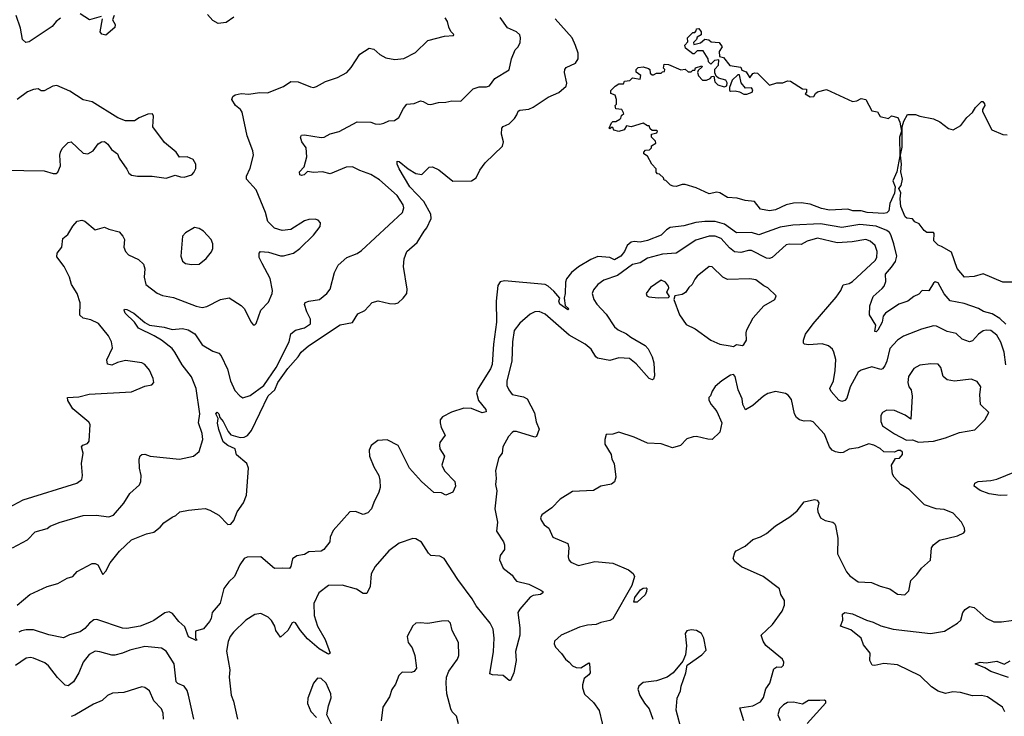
# Model space of a CAD drawing. Extents: x 2056909 to 2160450, y 827444 to 1016825.
# Tile 119 of 256: x 2103152 to 2109696, y 887045 to 891676. Entities that reach past the tile are written whole.
import ezdxf

# ---------------------------------------------------------------- set-up
doc = ezdxf.new("R2010")
doc.units = 0

msp = doc.modelspace()

# ---------------------------------------------------------------- linework, layer by layer
at = {"layer": '0CON10XD'}
for points in [[(2103423.4, 891686.6), (2103395, 891664), (2103368.7, 891631.3), (2103215, 891528), (2103194.2, 891524.2), (2103170.8, 891545), (2103158.8, 891618.8), (2103128.8, 891705)], [(2103695, 891696.7), (2103616.1, 891676.1), (2103555, 891716)], [(2103780.5, 891705), (2103770, 891675), (2103786, 891645), (2103784.2, 891625), (2103725, 891573.8), (2103699.1, 891579.1), (2103687.5, 891595), (2103702.5, 891682.5)], [(2104575, 891693.8), (2104525, 891656.7), (2104470.7, 891650.7), (2104435, 891670), (2104401.2, 891711.2)], [(2104586.1, 891106.1), (2104562, 891145), (2104568.8, 891165), (2104583.4, 891176.6), (2104623.6, 891186.4), (2104675, 891182.1), (2104745, 891192.1), (2104800, 891190), (2104905, 891232), (2104955, 891266), (2105002.7, 891262.7), (2105085, 891230), (2105105, 891226.2), (2105125, 891231.2), (2105183.7, 891266.3), (2105265, 891292.5), (2105326, 891325), (2105355, 891358), (2105412, 891448), (2105475, 891487.5), (2105505, 891479.2), (2105545, 891444), (2105585, 891422.5), (2105645, 891411.9), (2105705, 891418.1), (2105781.7, 891458.3), (2105865, 891538), (2105975, 891566.2), (2106035, 891570), (2106038.3, 891578.3), (2106017, 891597), (2106003.6, 891626.4), (2105995.7, 891665), (2105979.4, 891689.4)], [(2105704, 891086), (2105725.8, 891114.2), (2105775, 891120), (2105815, 891135.7), (2105832.6, 891132.6), (2105865, 891114.2), (2105885, 891112.5), (2105935, 891125.7), (2105985, 891127.5), (2106025, 891137.5), (2106085, 891133.8), (2106165, 891216), (2106205, 891230), (2106255, 891229.2), (2106275, 891236), (2106310, 891285), (2106405, 891342.5), (2106421.2, 891415), (2106446, 891475), (2106465, 891496.7), (2106478, 891525), (2106481.2, 891555), (2106475.9, 891575.9), (2106453.3, 891595), (2106395, 891622.9), (2106345, 891690)], [(2103135.4, 887784.6), (2103220, 887855), (2103335, 887908.8), (2103405, 887927.5), (2103467, 887963), (2103505, 887974), (2103535, 888007.5), (2103635, 888060), (2103655, 888060), (2103671.7, 888051.7), (2103705, 887987.5), (2103725, 888010), (2103754.6, 888065.4), (2103815, 888143.8), (2103895, 888218), (2103995, 888258), (2104045, 888270), (2104087, 888303), (2104109.5, 888330.5), (2104165, 888370), (2104190.7, 888379.3), (2104216.4, 888403.6), (2104275, 888416.2), (2104338.6, 888421.4), (2104385, 888425.8), (2104415, 888415.8), (2104475, 888382.5), (2104535, 888320), (2104555, 888321.9), (2104575, 888345.7), (2104598.5, 888405), (2104638.9, 888465), (2104659.1, 888515), (2104673.1, 888695), (2104662.5, 888725), (2104593.8, 888783.8), (2104583.4, 888823.4), (2104535, 888844.7), (2104505, 888870), (2104475, 888951.2), (2104466.5, 888993.5), (2104471.2, 889025), (2104456.2, 889055), (2104465, 889066), (2104475, 889056.2), (2104481.7, 889031.7), (2104505, 889005.8), (2104537.7, 888937.7), (2104555, 888917.1), (2104618.2, 888898.2), (2104645, 888899.7), (2104667.1, 888912.9), (2104692.5, 888945), (2104803.3, 889175), (2104847.6, 889215), (2104868.4, 889265), (2104933.6, 889356.4), (2105003.4, 889435), (2105023.4, 889466.6), (2105071.4, 889508.7), (2105282.1, 889647.9), (2105365, 889663.2), (2105400.2, 889719.8), (2105446.8, 889743.2), (2105495, 889796), (2105535, 889807.5), (2105609.1, 889789.1), (2105645, 889787.5), (2105666.5, 889793.5), (2105701.4, 889825), (2105724.2, 889855), (2105727.5, 889885), (2105702.9, 890035), (2105706.4, 890086.4), (2105725, 890134.2), (2105794, 890195), (2105839.5, 890270.5), (2105857.3, 890292.7), (2105887.5, 890355), (2105884, 890384), (2105837.3, 890467.3), (2105744.7, 890565), (2105673.8, 890685), (2105660, 890715), (2105660, 890735), (2105675, 890733.3), (2105734.5, 890684.5), (2105785, 890654), (2105825, 890647.5), (2105874.2, 890695.8), (2105895, 890698.6), (2105938.3, 890678.3), (2106031.9, 890601.9), (2106155, 890604.3), (2106185, 890625.8), (2106210, 890675), (2106245.3, 890724.7), (2106360, 890835), (2106367.1, 890865), (2106353.8, 890915), (2106356.9, 890955), (2106365, 890965.6), (2106405, 890984.4), (2106440.4, 891019.6), (2106457.2, 891042.8), (2106465, 891067.5), (2106475.4, 891074.6), (2106535, 891082.2), (2106565.2, 891094.8), (2106665, 891161.5), (2106735, 891192.5), (2106784.4, 891235), (2106788.8, 891255), (2106772.2, 891325), (2106775.6, 891344.4), (2106785, 891357.5), (2106845, 891388), (2106864.2, 891415.8), (2106862.7, 891452.7), (2106845.8, 891505), (2106824, 891555), (2106711.3, 891681.3)], [(2108895, 890388), (2108785, 890394.7), (2108745, 890405.5), (2108690, 890405), (2108655, 890416), (2108535, 890408.9), (2108480.7, 890420.7), (2108405, 890450.8), (2108345, 890458.1), (2108295, 890456.2), (2108245, 890445.6), (2108175, 890411.9), (2108135, 890406), (2108075, 890416.2), (2108035, 890466.7), (2107974.1, 890474.1), (2107920.7, 890490.7), (2107855, 890494), (2107805, 890526), (2107785, 890529.2), (2107735, 890517.8), (2107648.8, 890558.8), (2107575, 890580), (2107555, 890580), (2107515, 890566.7), (2107495, 890568.8), (2107476.4, 890576.4), (2107446.4, 890606.4), (2107435, 890610), (2107430, 890625), (2107405, 890650), (2107391.7, 890651.7), (2107382.5, 890662.5), (2107382.5, 890685), (2107354, 890715), (2107325, 890770), (2107300, 890785), (2107300, 890795), (2107311.7, 890808.3), (2107338.3, 890811.7), (2107350, 890825), (2107351.7, 890838.3), (2107380, 890855), (2107378.3, 890868.3), (2107350, 890895), (2107350, 890915), (2107387, 890923), (2107390, 890935), (2107385, 890940), (2107355, 890940), (2107341.7, 890951.7), (2107335, 890970), (2107325, 890970), (2107295, 890987.5), (2107215, 890963.3), (2107185, 890970), (2107170, 890945), (2107133, 890933), (2107101.7, 890941.7), (2107095, 890960), (2107085, 890960), (2107075, 890950), (2107070, 890955), (2107085, 890990), (2107095, 891000), (2107115, 891000), (2107140, 891015), (2107148.3, 891021.7), (2107151.7, 891038.3), (2107167.5, 891052.5), (2107155, 891080), (2107113, 891083), (2107110, 891105), (2107117.5, 891115), (2107117.5, 891145), (2107110, 891175), (2107080, 891185), (2107080, 891205), (2107110, 891235), (2107135, 891250), (2107165, 891250), (2107171.7, 891268.3), (2107207, 891273), (2107225, 891290), (2107275, 891280), (2107280, 891305), (2107248.3, 891328.3), (2107250, 891345), (2107261.7, 891358.3), (2107295, 891362.5), (2107331.7, 891351.7), (2107340, 891345), (2107341.7, 891321.7), (2107355, 891310), (2107365, 891310), (2107385, 891320), (2107415, 891320), (2107425, 891330), (2107438.3, 891331.7), (2107440, 891345), (2107430, 891355), (2107435, 891380), (2107465, 891377.5), (2107545, 891342.5), (2107575, 891346.7), (2107595, 891330), (2107615, 891330), (2107625, 891340), (2107638.3, 891341.7), (2107643, 891357), (2107685, 891370), (2107687, 891363), (2107661.7, 891338.3), (2107657.5, 891325), (2107663, 891303), (2107690, 891275), (2107716.4, 891273.6), (2107740, 891285), (2107751.7, 891298.3), (2107765, 891300), (2107772.5, 891262.5), (2107792.5, 891242.5), (2107835, 891230), (2107852.5, 891237.5), (2107853, 891257), (2107845, 891273.3), (2107797, 891287), (2107781.7, 891301.7), (2107772.5, 891322.5), (2107773, 891347), (2107797, 891373), (2107798.3, 891408.3), (2107770, 891405), (2107745, 891380), (2107730, 891395), (2107727.5, 891415), (2107695, 891470), (2107655, 891470), (2107635, 891450), (2107625, 891450), (2107577, 891487), (2107573.6, 891506.4), (2107591.7, 891528.3), (2107590, 891555), (2107625, 891590), (2107638.3, 891591.7), (2107648.3, 891601.7), (2107650, 891615), (2107665, 891617.5), (2107680, 891595), (2107680, 891575), (2107655, 891560), (2107650, 891545), (2107630, 891525), (2107631.7, 891511.7), (2107677, 891523), (2107705, 891547.5), (2107732.5, 891542.5), (2107748.3, 891528.3), (2107800, 891525), (2107820, 891495), (2107800, 891465), (2107802.5, 891432.5), (2107830, 891425), (2107872.5, 891372.5), (2107945, 891360), (2107951.7, 891341.7), (2107979.3, 891329.3), (2108005, 891290), (2108025, 891317.5), (2108037, 891323), (2108055, 891320), (2108135, 891240), (2108183.6, 891256.4), (2108223, 891257), (2108255, 891268.8), (2108275, 891266.7), (2108355, 891217.5), (2108380, 891215), (2108380, 891195), (2108373, 891183), (2108405, 891163.3), (2108430, 891165), (2108440, 891185), (2108455, 891197.5), (2108515, 891211.2), (2108686.7, 891133.3), (2108715, 891136.7), (2108745, 891153.3), (2108775, 891146.2), (2108815, 891070), (2108853, 891063), (2108871.7, 891031.7), (2108925, 891020), (2108945, 891037.5), (2108987.5, 891025), (2109001.2, 890995), (2109012.5, 890935), (2109000, 890895), (2109001.7, 890771.7), (2108981.4, 890665), (2108954, 890605), (2108970, 890565), (2108966.6, 890523.4), (2108934, 890455), (2108927.5, 890405), (2108915, 890392), (2108895, 890388)], [(2107985, 891180), (2108020, 891195), (2108025, 891210), (2108015, 891222.5), (2107975, 891220), (2107946.4, 891256.4), (2107935, 891310), (2107925, 891310), (2107886.7, 891275), (2107870, 891225), (2107870, 891205), (2107875, 891200), (2107907, 891203), (2107936.2, 891196.2), (2107965, 891180), (2107985, 891180)], [(2103045, 890676.9), (2103315, 890670.6), (2103375, 890653.3), (2103395, 890654.3), (2103406.7, 890663.3), (2103424.2, 890705), (2103418.6, 890775), (2103423.6, 890796.4), (2103435, 890820), (2103475, 890858.8), (2103495, 890863.3), (2103575, 890788.8), (2103605, 890783.8), (2103640, 890805), (2103675, 890850), (2103696.1, 890863.9), (2103715, 890867.5), (2103739.2, 890849.2), (2103762.3, 890812.3), (2103802.5, 890785), (2103813.3, 890755), (2103865, 890682.5), (2103877.5, 890655), (2103895, 890643.3), (2103935, 890636.7), (2104033, 890637), (2104125, 890622.5), (2104185, 890643.3), (2104220.7, 890630.7), (2104245, 890630), (2104296.1, 890643.9), (2104310.7, 890659.3), (2104323, 890687), (2104323.3, 890715), (2104305, 890746.7), (2104265, 890763.8), (2104215, 890763.3), (2104193.3, 890795), (2104115, 890860), (2104037.5, 890965), (2104042.5, 891035), (2104035, 891050), (2104005, 891047.5), (2103946.4, 891023.6), (2103915, 891003.3), (2103855, 891004), (2103805, 891024), (2103635, 891130), (2103574.4, 891144.4), (2103485, 891200.8), (2103398.8, 891238.8), (2103373.3, 891235), (2103315, 891202.5), (2103295, 891203.3), (2103276.1, 891216.1), (2103245, 891211.4), (2103205, 891195.6), (2103135, 891145.5)], [(2103075, 888432), (2103175, 888483.3), (2103533.3, 888595), (2103565, 888620), (2103570, 888645), (2103563.1, 888725), (2103573.3, 888795), (2103563.9, 888836.1), (2103572.3, 888847.7), (2103602.3, 888857.7), (2103613.8, 888875), (2103620, 888985), (2103610.9, 889000.9), (2103505, 889090), (2103472.5, 889145), (2103470, 889165), (2103545, 889170), (2103615, 889185.8), (2103895, 889201.2), (2103985, 889238.8), (2104030.5, 889249.5), (2104043.3, 889265), (2104040.5, 889290.5), (2104015, 889346.7), (2103985, 889383.3), (2103964.1, 889394.1), (2103855, 889410), (2103802.7, 889397.3), (2103765, 889380), (2103737, 889387), (2103731.2, 889415), (2103768.8, 889495), (2103762.9, 889535), (2103742.2, 889575), (2103677, 889657), (2103625, 889681.4), (2103575, 889691.9), (2103552.2, 889712.2), (2103554.6, 889794.6), (2103535, 889856.2), (2103496.5, 889915), (2103482.9, 889965), (2103448.7, 890035), (2103400, 890100), (2103402.5, 890125), (2103432.2, 890165), (2103438.8, 890221.2), (2103471.8, 890248.2), (2103505, 890304.3), (2103535, 890336.7), (2103565, 890343.3), (2103585, 890336.2), (2103655, 890278.8), (2103715, 890296), (2103744.3, 890284.3), (2103812.5, 890265), (2103837.3, 890237.3), (2103850, 890215), (2103844, 890165), (2103855.9, 890135.9), (2103875, 890113.3), (2103941.2, 890081.2), (2103975, 890051.2), (2103985, 890020), (2103980, 889965), (2103990.8, 889915), (2104065, 889857.1), (2104102.2, 889842.2), (2104175, 889828.9), (2104325, 889771.9), (2104365, 889762.9), (2104395, 889770), (2104486.1, 889816.1), (2104545, 889826), (2104625, 889776.7), (2104645, 889756.7), (2104690, 889665), (2104705, 889647.5), (2104715, 889647.5), (2104725, 889657.5), (2104755.5, 889744.5), (2104805, 889799.2), (2104830.5, 889855), (2104832.5, 889875), (2104816.9, 889955), (2104763.8, 890056.2), (2104743.8, 890095), (2104743.8, 890125), (2104752.5, 890135), (2104805, 890130), (2104885, 890106.2), (2104905, 890106.2), (2104972.5, 890125), (2105013.3, 890155), (2105105.7, 890244.3), (2105148.3, 890301.7), (2105152.5, 890325), (2105135, 890342.5), (2105115, 890350), (2105075, 890348.8), (2105045, 890340), (2104955, 890280.8), (2104895.8, 890275.8), (2104845, 890290.8), (2104802, 890335), (2104785.7, 890395), (2104724.3, 890545), (2104659.2, 890615), (2104658.6, 890635), (2104685, 890690), (2104705.8, 890775), (2104700.8, 890805), (2104664.6, 890904.6), (2104630.6, 891060.6), (2104619.1, 891079.1), (2104586.1, 891106.1)], [(2109761.2, 889931.2), (2109685, 889930.8), (2109555, 889986), (2109495, 889970), (2109430, 889965), (2109381.7, 890021.7), (2109345, 890130), (2109278.3, 890168.3), (2109255, 890177.5), (2109226.2, 890206.2), (2109230, 890255), (2109225, 890262.5), (2109181.7, 890261.7), (2109162.5, 890275), (2109129.3, 890319.3), (2109101.7, 890331.7), (2109085, 890352.5), (2109047.7, 890357.7), (2109036.7, 890365), (2109007.8, 890435), (2109003.5, 890485), (2109008.9, 890525), (2108995.6, 890555), (2109009.4, 890575), (2109019.4, 890615), (2109007.8, 890665), (2109012.9, 890715), (2109006.2, 890775), (2109017.7, 890827.7), (2109016.7, 890965), (2109028.3, 891001.7), (2109052.5, 891045), (2109105, 891046), (2109135, 891034.3), (2109225, 891018), (2109267.3, 890997.3), (2109325, 890953.8), (2109355, 890943.8), (2109407.7, 890972.3), (2109446.7, 891025), (2109485, 891058.8), (2109505, 891093.3), (2109545, 891133.3), (2109553, 891133), (2109565, 891117.5), (2109566, 891105), (2109550, 891080), (2109550, 891065), (2109612.5, 890945), (2109685, 890912.5), (2109715, 890910)], [(2103105, 888164.4), (2103205, 888218.1), (2103255, 888270.6), (2103335, 888294.6), (2103355, 888309.1), (2103415, 888334.4), (2103575, 888380.9), (2103661.7, 888381.7), (2103745, 888370.8), (2103775, 888382), (2103845, 888461.2), (2103884.5, 888525.5), (2103948.6, 888585), (2103957.8, 888605), (2103959.5, 888645), (2103948.6, 888695), (2103945.6, 888755), (2103953.4, 888776.6), (2103965, 888786.2), (2103985, 888787.5), (2104020, 888775), (2104215, 888754.3), (2104307.5, 888775), (2104344.2, 888805.8), (2104370, 888885), (2104364.4, 888925), (2104340.8, 888995), (2104349.6, 889055), (2104326, 889224), (2104295, 889301.5), (2104231.8, 889381.8), (2104184.1, 889465.9), (2104165, 889490.5), (2104095.6, 889545), (2104047.1, 889575), (2103942.2, 889625), (2103915.5, 889665.5), (2103854.5, 889725), (2103846, 889745), (2103849.3, 889750.7), (2103865, 889750), (2103911.4, 889725), (2103983, 889663), (2104015, 889645.5), (2104111.8, 889631.8), (2104165, 889616.9), (2104235, 889624.1), (2104272.9, 889615), (2104317, 889587), (2104364.2, 889514.2), (2104435, 889473.3), (2104475, 889458.5), (2104491.9, 889441.9), (2104532.7, 889352.7), (2104553.6, 889275), (2104582, 889212), (2104614.5, 889174.5), (2104635, 889162.9), (2104685, 889176.9), (2104773.8, 889245), (2104857.1, 889365), (2104942.6, 889535), (2104955, 889586.8), (2104985, 889612.8), (2105045, 889628.5), (2105084, 889655), (2105085.6, 889685), (2105061.4, 889735), (2105046.2, 889783.8), (2105048.8, 889795), (2105074.5, 889805.5), (2105145, 889817.1), (2105193.8, 889855), (2105215.8, 889885), (2105243.6, 889996.4), (2105269.2, 890045), (2105325.7, 890094.3), (2105395, 890121.9), (2105425, 890141.4), (2105695.8, 890395), (2105704.4, 890425), (2105701.5, 890445), (2105661.7, 890508.3), (2105542.6, 890612.6), (2105485, 890646.9), (2105413, 890673), (2105365, 890698.1), (2105322.5, 890695), (2105215, 890651.9), (2105165, 890664.5), (2105105, 890660), (2105065, 890667.5), (2105042.5, 890645), (2105025, 890640), (2105014.4, 890644.4), (2105012, 890665), (2105042, 890698), (2105061.5, 890765), (2105056.7, 890825), (2105026.9, 890865), (2105018, 890895), (2105025, 890908), (2105045, 890910), (2105155, 890892.7), (2105175, 890894.5), (2105215, 890917.3), (2105275, 890932.2), (2105395, 890998), (2105485, 890996), (2105515, 890984.4), (2105545, 890982.2), (2105572.8, 890987.2), (2105605, 891004.5), (2105642.5, 891005), (2105672, 891025), (2105704, 891086)], [(2109705, 889651.2), (2109665, 889689.7), (2109615, 889720.6), (2109557.1, 889737.1), (2109525, 889755.4), (2109429.4, 889789.4), (2109335, 889808.2), (2109295, 889853.6), (2109255, 889925.8), (2109235, 889932.5), (2109224.6, 889925.4), (2109195, 889874.3), (2109150, 889875), (2109127.8, 889852.2), (2109093.4, 889836.6), (2109055, 889805.3), (2108994.8, 889785.2), (2108905.6, 889725), (2108890, 889705), (2108884.4, 889665), (2108855, 889611.2), (2108845, 889602), (2108835, 889603.3), (2108840.8, 889645), (2108800.8, 889715), (2108801.2, 889775), (2108824.4, 889835), (2108885, 889888.1), (2108896.5, 889905), (2108908.1, 889935), (2108905.6, 889985), (2108945, 890031.4), (2108972, 890068), (2108980.3, 890105), (2108962.1, 890185), (2108941, 890245), (2108932.2, 890262.2), (2108915.4, 890275), (2108844.5, 890304.5), (2108735.8, 890314.2), (2108615, 890294.7), (2108475, 890319.5), (2108289.4, 890310.6), (2108205, 890297.5), (2108065, 890246.7), (2108015, 890261.2), (2107915, 890258.6), (2107836.9, 890316.9), (2107775, 890334.8), (2107705, 890335.3), (2107645, 890327.8), (2107565, 890305.4), (2107475, 890294.5), (2107450.5, 890279.5), (2107415, 890243.6), (2107325, 890208), (2107275, 890198), (2107235, 890202.2), (2107215, 890198.1), (2107188.6, 890175), (2107171.1, 890135), (2107146.4, 890105), (2107105, 890079.4), (2107074.5, 890094.5), (2106995, 890101.8), (2106948.1, 890081.9), (2106866.3, 890033.7), (2106818.5, 889995), (2106787.2, 889952.8), (2106778.6, 889931.4), (2106777.9, 889855), (2106770, 889825), (2106776.9, 889776.9), (2106801.2, 889755), (2106795, 889746.7), (2106741.1, 889785), (2106734.4, 889805), (2106741.2, 889825), (2106702.1, 889872.1), (2106665.4, 889905.4), (2106645, 889915.6), (2106375, 889940.5), (2106345, 889932.5), (2106330.2, 889909.8), (2106319.2, 889805), (2106322, 889665), (2106300, 889520), (2106292.5, 889385), (2106281.1, 889355), (2106200, 889225), (2106189.2, 889195), (2106202.2, 889145), (2106249.2, 889085), (2106251.7, 889068.3), (2106225, 889062.4), (2106155, 889090.9), (2106105, 889094), (2106022.2, 889067.8), (2105962, 889035), (2105947.5, 889015), (2105945.8, 888995), (2105954.3, 888964.3), (2105978.8, 888915), (2105944.4, 888865.6), (2105941.7, 888848.3), (2105943.4, 888823.4), (2105974.4, 888775), (2105958.6, 888715), (2105976.5, 888676.5), (2106043.8, 888605), (2106048, 888575), (2106030, 888535), (2105985, 888516.2), (2105955, 888530), (2105905, 888533.8), (2105822, 888605), (2105743.9, 888693.9), (2105667.5, 888845), (2105595, 888883.8), (2105532.1, 888877.9), (2105488.8, 888845), (2105474.2, 888815), (2105478, 888775), (2105505, 888702.5), (2105538.8, 888645), (2105546.2, 888615), (2105547, 888567), (2105540, 888535), (2105505, 888467.5), (2105491.2, 888425), (2105465, 888396.7), (2105435, 888386.7), (2105385, 888406.2), (2105346.4, 888403.6), (2105235, 888280), (2105216, 888235), (2105213.8, 888205), (2105172.5, 888155), (2105155, 888144), (2105075, 888138.8), (2105045, 888121.2), (2104995, 888111.2), (2104965, 888092.5), (2104955, 888040), (2104945, 888027.5), (2104900.8, 888030.8), (2104845, 888026.7), (2104755, 888104.2), (2104665, 888103.1), (2104645, 888093.1), (2104615, 888052.5), (2104580.9, 887975), (2104541.9, 887938.1), (2104510, 887895), (2104485, 887796.7), (2104431.2, 887735), (2104423.9, 887696.1), (2104413.3, 887675), (2104375, 887626.7), (2104320, 887610), (2104320, 887565), (2104330, 887555), (2104325, 887550), (2104275, 887572.5), (2104250, 887640), (2104210.6, 887675), (2104168.6, 887728.6), (2104145, 887739.1), (2104118.1, 887731.9), (2104045, 887681.1), (2104015, 887667.8), (2103953.3, 887645), (2103865, 887629.2), (2103835, 887630.5), (2103665, 887688.5), (2103645, 887687.1), (2103616.5, 887663.5), (2103585, 887628.1), (2103555, 887605.8), (2103484.2, 887585.8), (2103443.9, 887566.1), (2103345.8, 887585.8), (2103245, 887618.9), (2103195, 887620.4), (2103165, 887613.8), (2103145.9, 887604.1)], [(2104295, 890048.6), (2104345, 890051.4), (2104391.4, 890088.6), (2104426.3, 890133.7), (2104435.6, 890155), (2104436.9, 890185), (2104425.4, 890215.4), (2104375, 890271.4), (2104345, 890288.6), (2104315, 890295.7), (2104255, 890260), (2104235, 890236.7), (2104224.3, 890104.3), (2104235, 890070), (2104254.4, 890054.4), (2104295, 890048.6)], [(2109705, 889380.8), (2109694.7, 889465), (2109672.3, 889532.3), (2109645, 889578.2), (2109605, 889609.2), (2109575, 889613.1), (2109555, 889608.8), (2109525, 889585.5), (2109485, 889541.1), (2109465, 889534.4), (2109415, 889551.5), (2109375, 889590.8), (2109315, 889603.3), (2109245, 889637.8), (2109225, 889640.8), (2109145, 889618.8), (2109025, 889572), (2108985, 889545.6), (2108935, 889489.4), (2108914.7, 889405), (2108902.5, 889375), (2108885.5, 889354.5), (2108875, 889351.4), (2108815, 889367.5), (2108745, 889346.4), (2108725, 889331.9), (2108670.7, 889235), (2108649.3, 889160.7), (2108635, 889143.8), (2108615, 889138.8), (2108595, 889146.2), (2108545.5, 889205.5), (2108537.1, 889225), (2108559.6, 889275), (2108572.4, 889345), (2108576.8, 889416.8), (2108563.8, 889465), (2108553.3, 889485), (2108527.9, 889507.9), (2108485, 889521.1), (2108394.3, 889514.3), (2108368, 889518), (2108361.2, 889525), (2108360.6, 889545), (2108374.2, 889585.8), (2108424.7, 889655.3), (2108579.2, 889830.8), (2108610, 889875), (2108625.5, 889914.5), (2108665, 889922.7), (2108686.9, 889935), (2108838.1, 890075), (2108848.1, 890095), (2108850.5, 890135), (2108836.9, 890175), (2108805, 890204.2), (2108775, 890214.3), (2108685, 890198.6), (2108585, 890192.9), (2108455, 890222.7), (2108385, 890203.1), (2108345, 890180.9), (2108265.6, 890184.4), (2108245, 890179.4), (2108152, 890095), (2108135, 890088.2), (2108115, 890090.8), (2108015, 890141.3), (2107995, 890141.8), (2107945, 890128.7), (2107903.6, 890133.7), (2107869.3, 890159.3), (2107815, 890220.6), (2107775, 890236.5), (2107735, 890237.2), (2107645, 890209.6), (2107515, 890123.8), (2107425, 890117.9), (2107325, 890089.7), (2107275, 890060), (2107225, 890047.8), (2107125, 889974.5), (2107035, 889943.5), (2106995, 889915.6), (2106965, 889881.2), (2106956.9, 889855), (2106966.9, 889815), (2106986.9, 889785), (2107049.2, 889719.2), (2107105.6, 889635), (2107128.6, 889615), (2107185, 889587.3), (2107214.7, 889564.7), (2107310, 889510), (2107329.1, 889489.1), (2107355.6, 889435), (2107367.5, 889395), (2107371.5, 889308.5), (2107365, 889286), (2107357.6, 889282.4), (2107335, 889291.5), (2107249, 889389), (2107205, 889424.6), (2107135, 889428.8), (2107075, 889411.2), (2106992.9, 889425), (2106980.5, 889435), (2106950, 889485), (2106909.9, 889519.9), (2106805, 889579.6), (2106645, 889718.5), (2106605, 889735.5), (2106575, 889733.5), (2106545, 889717.8), (2106475, 889658.1), (2106439.5, 889610.5), (2106426.4, 889535), (2106422.2, 889405), (2106389.4, 889275), (2106390.8, 889245), (2106402, 889215), (2106425, 889184), (2106499.7, 889169.7), (2106525, 889156.2), (2106573, 889063), (2106585, 889002.5), (2106603.8, 888955), (2106587.5, 888905), (2106575, 888900), (2106455, 888938.6), (2106435, 888938), (2106425, 888931.2), (2106401.2, 888905), (2106362.7, 888837.3), (2106358.8, 888795), (2106336.7, 888765), (2106315, 888680), (2106318.8, 888625), (2106313.9, 888586.1), (2106322.5, 888545), (2106310, 888425), (2106326.9, 888335), (2106320.8, 888275), (2106367.5, 888205), (2106374.3, 888184.3), (2106373.1, 888155), (2106345.7, 888115), (2106340, 888085), (2106365, 888028.8), (2106425, 887983.3), (2106436.2, 887965)], [(2107895, 889502.5), (2107915, 889516.7), (2107955, 889510), (2107965, 889517.5), (2107983.3, 889545), (2107980, 889595), (2107984.4, 889615), (2108025.7, 889694.3), (2108096.7, 889775), (2108170, 889815), (2108179.3, 889839.3), (2108125, 889892.5), (2108096.8, 889906.8), (2108045, 889946.9), (2108005, 889954.4), (2107855, 889948.8), (2107824.4, 889965), (2107755, 890034), (2107734.3, 890035.7), (2107655, 889972), (2107638, 889952), (2107620.6, 889915), (2107599.2, 889895), (2107578, 889862), (2107555, 889849.2), (2107505, 889840), (2107500, 889815), (2107537.1, 889715), (2107580.6, 889650.6), (2107641.1, 889621.1), (2107745.8, 889545.8), (2107805, 889518.8), (2107873, 889507), (2107895, 889502.5)], [(2107396.4, 889826.4), (2107465, 889830), (2107470, 889835), (2107452.5, 889865), (2107466.1, 889893.9), (2107463.8, 889905), (2107445, 889931.2), (2107415, 889944), (2107343.3, 889895), (2107316.7, 889855), (2107320.7, 889840.7), (2107333.9, 889833.9), (2107396.4, 889826.4)], [(2109125, 888867.5), (2109225, 888874), (2109305, 888895.8), (2109398.3, 888931.7), (2109499.5, 888950.5), (2109566.7, 889015), (2109593.3, 889065), (2109538.3, 889118.3), (2109532.9, 889185), (2109539.4, 889235), (2109515, 889270.8), (2109475, 889285.6), (2109365, 889272.1), (2109315, 889281.1), (2109289.2, 889305), (2109273.8, 889365), (2109255.8, 889385.8), (2109207.7, 889387.7), (2109135, 889380), (2109093.7, 889356.3), (2109058, 889305), (2109053.8, 889265), (2109062, 889235), (2109076, 889215), (2109084.2, 889174.2), (2109075, 889020), (2109037.3, 889047.3), (2108965, 889077.1), (2108915, 889080), (2108885.6, 889064.4), (2108875.8, 889045), (2108874.4, 889005), (2108887, 888977), (2108965, 888923.8), (2109045, 888880), (2109085, 888882.5), (2109125, 888867.5)], [(2107964.2, 887014.2), (2107937.5, 887102.5), (2108025, 887113.8), (2108075, 887142), (2108095, 887170), (2108111.7, 887228.3), (2108137.1, 887265), (2108165, 887360), (2108185, 887374), (2108215, 887371.2), (2108228, 887385), (2108230, 887405), (2108222.5, 887425), (2108111.1, 887515), (2108092.1, 887545), (2108080.8, 887585), (2108156.2, 887655), (2108220, 887745), (2108233.8, 887785), (2108233.8, 887815), (2108211.2, 887855), (2108201.7, 887891.7), (2108092.5, 887975), (2107948.3, 888038.3), (2107905, 888073.3), (2107893.3, 888095), (2107904, 888135), (2107913.3, 888145), (2107974.1, 888175.9), (2108025, 888221.2), (2108075, 888238.8), (2108115, 888261.2), (2108175, 888311.4), (2108269.3, 888370.7), (2108320, 888410), (2108365, 888472), (2108435, 888486.2), (2108453, 888483), (2108462.5, 888465), (2108453.3, 888425), (2108456.7, 888405), (2108473.3, 888365), (2108505, 888346.2), (2108555, 888336.7), (2108566.1, 888326.1), (2108573.3, 888313.3), (2108588.3, 888228.3), (2108588.1, 888125), (2108646, 888005), (2108668.3, 887978.3), (2108725, 887938.6), (2108813.6, 887933.6), (2108869.7, 887909.7), (2108935, 887892), (2108985, 887856), (2109035, 887853.3), (2109061.7, 887878.3), (2109075, 887947.5), (2109115, 887986.7), (2109145, 888030), (2109205, 888082.5), (2109211.4, 888165), (2109224.6, 888185.4), (2109265, 888217.1), (2109385, 888244), (2109426.1, 888263.9), (2109432.5, 888275), (2109430, 888295), (2109411.2, 888335), (2109356.2, 888395), (2109295, 888420), (2109242.5, 888425), (2109165, 888450), (2109063.2, 888553.2), (2109007, 888587), (2108963.8, 888635), (2108953.3, 888655), (2108946.7, 888715), (2108971.7, 888758.3), (2108998.3, 888761.7), (2109020, 888785), (2109018.3, 888801.7), (2109005, 888812.5), (2108988.3, 888811.7), (2108965, 888800), (2108895, 888802.5), (2108870, 888825), (2108827.7, 888847.7), (2108795, 888856), (2108725, 888828.8), (2108665, 888820), (2108625, 888798), (2108604.1, 888795.9), (2108572.8, 888802.8), (2108552.5, 888815), (2108535, 888836), (2108501.2, 888921.2), (2108425, 889003.8), (2108405, 889009.2), (2108365, 889006.2), (2108335, 889015.8), (2108315, 889030.8), (2108302.3, 889055), (2108280.7, 889150.7), (2108260, 889180), (2108241.7, 889191.7), (2108175, 889204.4), (2108125, 889190.8), (2108095, 889172.9), (2108025, 889111.5), (2107975, 889082.5), (2107957.5, 889117.5), (2107953.8, 889155), (2107925.9, 889215.9), (2107906.7, 889305), (2107895, 889317.5), (2107875, 889312.5), (2107817.5, 889275), (2107775, 889237.5), (2107755, 889207.5), (2107742.5, 889175), (2107732.5, 889165), (2107733, 889147), (2107747.7, 889117.7), (2107770.8, 889090.8)], [(2107770.8, 889090.8), (2107785, 889072.5), (2107818.8, 888995), (2107805.8, 888935), (2107753.8, 888886.2), (2107725, 888887.1), (2107650, 888905), (2107627.3, 888902.7), (2107585, 888890), (2107544, 888845), (2107489.7, 888829.7), (2107415, 888857.5), (2107325, 888860), (2107235, 888900), (2107135, 888933.8), (2107095, 888921.2), (2107050.8, 888919.2), (2107040.8, 888885), (2107041.2, 888855), (2107082.5, 888785), (2107087.5, 888755), (2107101.9, 888725), (2107114, 888635), (2107105, 888603.3), (2107085, 888588), (2107015, 888575.8), (2106965, 888546), (2106825, 888540), (2106745, 888488), (2106688.7, 888431.3), (2106621.2, 888385), (2106614, 888365), (2106618.3, 888348.3), (2106638.8, 888318.8), (2106668, 888295), (2106695.8, 888235.8), (2106795, 888193.3), (2106802.5, 888165), (2106798, 888105), (2106802, 888085), (2106815, 888068.8), (2106865, 888048), (2106975, 888074.2), (2107095, 888064), (2107198.7, 888018.7), (2107230, 887995), (2107237.1, 887975), (2107220.5, 887915), (2107095, 887693.3), (2107075, 887681.2), (2107015, 887668.8), (2106984.2, 887655.8), (2106925, 887650.6), (2106872, 887638), (2106750, 887585), (2106707.5, 887545), (2106703.9, 887526.1), (2106713.8, 887505), (2106752.9, 887462.9), (2106778.8, 887425), (2106805, 887406), (2106825, 887381.2), (2106849.5, 887369.5), (2106882.3, 887367.7), (2106935, 887400), (2106940, 887395), (2106943.3, 887335), (2106935, 887321.1), (2106903.3, 887296.7), (2106891.9, 887255), (2106893.1, 887235), (2106905, 887191.2), (2106966.2, 887136.2), (2107003.2, 887083.2), (2107044.2, 886915)], [(2109715.5, 888514.5), (2109667.3, 888512.7), (2109595, 888524.3), (2109535.6, 888545.6), (2109496.2, 888575), (2109498.8, 888595), (2109522.5, 888605), (2109605, 888612.1), (2109645, 888621.8), (2109765, 888669.4)], [(2106436.2, 887965), (2106453, 887943), (2106535, 887923.2), (2106615, 887884.2), (2106628, 887875), (2106628, 887865), (2106612.5, 887855), (2106565, 887847.9), (2106545, 887836.5), (2106475, 887757.1), (2106462.2, 887735), (2106476, 887634), (2106475.4, 887585), (2106448.2, 887475), (2106451.4, 887415), (2106435.8, 887334.2), (2106415, 887283.3), (2106405, 887283.8), (2106365, 887315.7), (2106295, 887320), (2106277.5, 887327.5), (2106301.1, 887475), (2106305.7, 887565), (2106299.4, 887625), (2106280, 887665), (2106185, 887780), (2106159.6, 887825), (2106063.8, 887955), (2105973.3, 888093.3), (2105945, 888109.1), (2105883.7, 888113.7), (2105868.6, 888128.6), (2105823.2, 888203.2), (2105785, 888224), (2105765, 888227.5), (2105674.6, 888195.4), (2105605, 888145.8), (2105515, 888040), (2105488.7, 887991.3), (2105482.2, 887907.8), (2105458.7, 887861.3), (2105435, 887862.5), (2105389.7, 887889.7), (2105295, 887917.8), (2105205, 887914.4), (2105140, 887865), (2105108, 887795), (2105108.4, 887715), (2105132, 887645), (2105182.1, 887555), (2105215.7, 887465), (2105205, 887458.8), (2105195, 887462.5), (2105143.1, 887493.1), (2105065, 887560.6), (2105018.2, 887615), (2104985, 887667.5), (2104975, 887672), (2104962.8, 887667.2), (2104933.4, 887616.6), (2104885, 887571.2), (2104854.4, 887615), (2104848.1, 887645), (2104825, 887682), (2104803.6, 887703.6), (2104755, 887727.5), (2104715, 887722.5), (2104655, 887684.3), (2104573.5, 887605), (2104552.1, 887575), (2104538.3, 887541.7), (2104527.5, 887477.5), (2104549.4, 887355), (2104544.6, 887304.6), (2104558.5, 887185), (2104573.1, 887145), (2104598.9, 887025)], [(2107233, 887803), (2107240.8, 887835), (2107278.8, 887885), (2107295, 887896.2), (2107315, 887900), (2107320, 887895), (2107318.8, 887875), (2107308.3, 887851.7), (2107255, 887803.3), (2107233, 887803)], [(2109699.2, 887075), (2109684.2, 887105), (2109583.3, 887175), (2109545, 887182.5), (2109485, 887181.1), (2109405, 887203.8), (2109353.1, 887206.9), (2109305, 887196.7), (2109255, 887212.5), (2109211.1, 887241.1), (2109136.9, 887315), (2108985, 887386.2), (2108895, 887396.5), (2108835, 887382.5), (2108817.5, 887385), (2108801.2, 887415), (2108803.3, 887465), (2108760.3, 887520.3), (2108744.4, 887564.4), (2108675, 887619.5), (2108606.2, 887645), (2108622.9, 887685), (2108620, 887725), (2108635.5, 887734.5), (2108687.1, 887727.1), (2108780, 887685), (2108825, 887672), (2108875, 887645.6), (2108956.1, 887623.9), (2109205, 887595.5), (2109298.3, 887611.7), (2109385.5, 887664.5), (2109406, 887685), (2109420.8, 887735), (2109434.4, 887755.6), (2109465, 887775.8), (2109495, 887767.5), (2109575, 887698.6), (2109625, 887674.2), (2109675.8, 887674.2), (2109805, 887690.8)], [(2106069.1, 886995), (2106054.4, 887045), (2106027.3, 887075), (2106017.5, 887095), (2105990.4, 887195), (2105986.7, 887265), (2105989.4, 887305), (2106004.6, 887345.4), (2106061.9, 887425), (2106071.7, 887448.3), (2106069.2, 887535), (2106025.8, 887615), (2106016.2, 887665), (2105999.5, 887679.5), (2105955, 887678.6), (2105865, 887661.9), (2105814.1, 887665.9), (2105785, 887663.3), (2105765, 887647.5), (2105726.7, 887575), (2105733.8, 887535), (2105759.5, 887499.5), (2105778.3, 887448.3), (2105790, 887365), (2105775, 887344), (2105755, 887336.2), (2105695, 887338), (2105673, 887317), (2105650.3, 887259.7), (2105625, 887223.3), (2105610, 887175), (2105566.2, 887105), (2105554.2, 887015)], [(2107552, 886945), (2107514.3, 887085), (2107520.8, 887165), (2107543.8, 887215), (2107548, 887245), (2107580, 887335), (2107588.8, 887385), (2107685.8, 887454.2), (2107713.3, 887485), (2107698.8, 887565), (2107682.5, 887595), (2107650, 887615), (2107615, 887620), (2107586.4, 887613.6), (2107573.8, 887595), (2107584.1, 887514.1), (2107577.3, 887452.7), (2107558.3, 887411.7), (2107495.7, 887334.3), (2107455, 887304.2), (2107385, 887280), (2107295, 887269.2), (2107266, 887245), (2107260.8, 887225), (2107273.2, 887183.2), (2107303.5, 887133.5), (2107335.8, 887095), (2107358.8, 887025)], [(2104309.6, 887025), (2104274.7, 887185), (2104265, 887215.6), (2104245, 887244.5), (2104203.5, 887263.5), (2104191.8, 887275), (2104178.2, 887395), (2104125, 887478), (2104095, 887497.5), (2103985, 887508.9), (2103885, 887485.4), (2103835, 887464.3), (2103785, 887451.9), (2103765, 887451.1), (2103685.9, 887474.1), (2103655, 887477.1), (2103615, 887455.7), (2103574.2, 887405.8), (2103545.3, 887334.7), (2103509.4, 887275), (2103475, 887246.7), (2103455, 887252.9), (2103403.1, 887303.1), (2103345, 887381.5), (2103319.9, 887399.9), (2103245, 887430.6), (2103224.3, 887435.7), (2103195, 887432.5), (2103125, 887383.8)], [(2109723.2, 887303.2), (2109605, 887342.5), (2109566.7, 887366.7), (2109502.5, 887395), (2109535, 887405.7), (2109575, 887401.2), (2109645, 887411.2), (2109695, 887392), (2109735, 887414)], [(2104109.1, 887025), (2104105.5, 887065.5), (2104094.2, 887095), (2104045, 887148.8), (2104015, 887214), (2103985, 887235.8), (2103965, 887241.4), (2103845, 887204.4), (2103770.3, 887199.7), (2103735, 887182.5), (2103700.9, 887149.1), (2103643.8, 887125), (2103518, 887052), (2103495, 887044.4)], [(2105230, 886985), (2105193.3, 887055), (2105203.8, 887115), (2105222.1, 887167.9), (2105220.6, 887195), (2105188.6, 887265), (2105155.6, 887295.6), (2105130.8, 887299.2), (2105105.8, 887265), (2105066.2, 887165), (2105065, 887130), (2105086.4, 887076.4), (2105125, 887037.5)], [(2108385, 886996.2), (2108510, 887135), (2108510, 887145), (2108501.7, 887151.7), (2108469.3, 887150.7), (2108395, 887150.8), (2108354.3, 887125.7), (2108295, 887138.5), (2108255, 887137.5), (2108227.6, 887122.4), (2108202.5, 887095), (2108191.2, 887055), (2108205, 887017.5)]]:
    msp.add_lwpolyline(points, dxfattribs=at)

doc.saveas('drawing.dxf')
